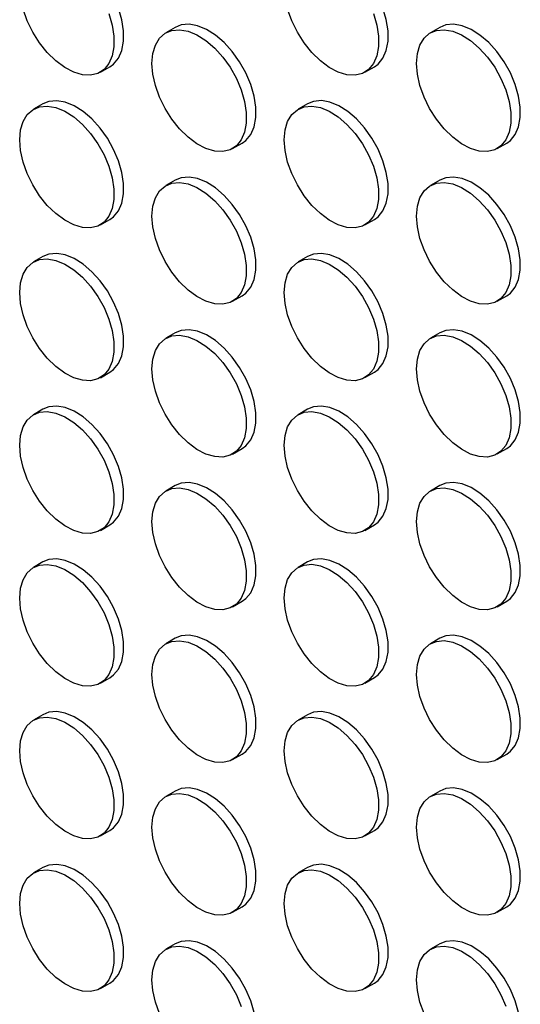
# Model space of a CAD drawing. Header units: millimetres. Extents: x 0 to 2235, y 0 to 1727.
# Tile 15 of 41: x 1739 to 1789, y 1327 to 1425. Entities that reach past the tile are written whole.
import ezdxf

# ---------------------------------------------------------------- set-up
doc = ezdxf.new("R2010")
doc.units = ezdxf.units.MM
doc.header["$LTSCALE"] = 8

msp = doc.modelspace()

# ---------------------------------------------------------------- linework, layer by layer
for p, q in [((1754.578, 1424.234), (1753.635, 1423.69)), ((1780.977, 1424.237), (1780.034, 1423.692)), ((1747.102, 1419.762), (1748.045, 1420.307)), ((1773.501, 1419.765), (1774.444, 1420.309)), ((1741.379, 1416.612), (1740.436, 1416.068)), ((1767.777, 1416.614), (1766.835, 1416.07)), ((1760.301, 1412.143), (1761.244, 1412.687)), ((1786.7, 1412.145), (1787.643, 1412.689)), ((1754.578, 1408.992), (1753.635, 1408.448)), ((1780.977, 1408.995), (1780.034, 1408.45)), ((1747.102, 1404.52), (1748.045, 1405.065)), ((1773.501, 1404.523), (1774.444, 1405.067)), ((1741.379, 1401.37), (1740.436, 1400.826)), ((1767.777, 1401.372), (1766.835, 1400.828)), ((1760.301, 1396.901), (1761.244, 1397.445)), ((1786.7, 1396.903), (1787.643, 1397.447)), ((1754.578, 1393.75), (1753.635, 1393.206)), ((1780.977, 1393.753), (1780.034, 1393.208)), ((1747.102, 1389.278), (1748.045, 1389.823)), ((1773.501, 1389.281), (1774.444, 1389.825)), ((1741.379, 1386.128), (1740.436, 1385.584)), ((1767.777, 1386.13), (1766.835, 1385.586)), ((1760.301, 1381.658), (1761.244, 1382.203)), ((1786.7, 1381.661), (1787.643, 1382.205)), ((1754.578, 1378.508), (1753.635, 1377.964)), ((1780.977, 1378.51), (1780.034, 1377.966)), ((1747.102, 1374.036), (1748.045, 1374.58)), ((1773.501, 1374.039), (1774.444, 1374.583)), ((1741.379, 1370.886), (1740.436, 1370.341)), ((1767.777, 1370.888), (1766.835, 1370.344)), ((1760.301, 1366.416), (1761.244, 1366.961)), ((1786.7, 1366.419), (1787.643, 1366.963)), ((1754.578, 1363.266), (1753.635, 1362.722)), ((1780.977, 1363.268), (1780.034, 1362.724)), ((1747.102, 1358.794), (1748.045, 1359.338)), ((1773.501, 1358.797), (1774.444, 1359.341)), ((1741.379, 1355.644), (1740.436, 1355.099)), ((1767.777, 1355.646), (1766.835, 1355.102)), ((1760.301, 1351.174), (1761.244, 1351.719)), ((1786.7, 1351.177), (1787.643, 1351.721)), ((1754.578, 1348.024), (1753.635, 1347.48)), ((1780.977, 1348.026), (1780.034, 1347.482)), ((1747.102, 1343.552), (1748.045, 1344.096)), ((1773.501, 1343.554), (1774.444, 1344.099)), ((1741.379, 1340.402), (1740.436, 1339.857)), ((1767.777, 1340.404), (1766.835, 1339.86)), ((1760.301, 1335.932), (1761.244, 1336.476)), ((1786.7, 1335.935), (1787.643, 1336.479)), ((1754.578, 1332.782), (1753.635, 1332.237)), ((1780.977, 1332.784), (1780.034, 1332.24)), ((1747.102, 1328.31), (1748.045, 1328.854)), ((1773.501, 1328.312), (1774.444, 1328.857))]:
    msp.add_line(p, q)
at = {"flags": 128}
for points in [[(1748.045, 1420.307), (1748.417, 1420.576), (1748.902, 1421.167), (1749.235, 1421.936), (1749.405, 1422.854), (1749.405, 1423.889), (1749.235, 1425.003), (1748.902, 1426.156), (1748.417, 1427.306), (1747.799, 1428.412), (1747.069, 1429.434), (1746.254, 1430.335), (1745.383, 1431.081), (1744.488, 1431.647), (1743.6, 1432.012), (1742.754, 1432.163), (1741.977, 1432.093), (1741.379, 1431.854)], [(1774.444, 1420.309), (1774.816, 1420.579), (1775.301, 1421.17), (1775.634, 1421.938), (1775.803, 1422.856), (1775.803, 1423.891), (1775.634, 1425.005), (1775.301, 1426.158), (1774.816, 1427.309), (1774.198, 1428.415), (1773.468, 1429.437), (1772.652, 1430.337), (1771.781, 1431.084), (1770.886, 1431.65), (1769.999, 1432.015), (1769.152, 1432.165), (1768.376, 1432.096), (1767.777, 1431.857)], [(1747.959, 1425.612), (1748.292, 1424.459), (1748.462, 1423.345), (1748.462, 1422.31), (1748.292, 1421.391), (1747.959, 1420.623), (1747.475, 1420.032), (1746.856, 1419.64), (1746.126, 1419.461), (1745.311, 1419.502), (1744.44, 1419.761), (1743.545, 1420.228), (1742.658, 1420.888), (1741.811, 1421.715), (1741.035, 1422.68), (1740.357, 1423.749), (1739.803, 1424.882), (1739.393, 1426.039)], [(1774.358, 1425.614), (1774.691, 1424.461), (1774.86, 1423.347), (1774.86, 1422.312), (1774.691, 1421.394), (1774.358, 1420.625), (1773.873, 1420.034), (1773.255, 1419.643), (1772.525, 1419.464), (1771.71, 1419.504), (1770.839, 1419.763), (1769.943, 1420.231), (1769.056, 1420.89), (1768.209, 1421.717), (1767.433, 1422.683), (1766.756, 1423.752), (1766.202, 1424.885), (1765.791, 1426.042)], [(1752.254, 1420.638), (1752.34, 1421.619), (1752.592, 1422.466), (1753.003, 1423.149), (1753.557, 1423.642), (1754.234, 1423.929), (1755.01, 1423.999), (1755.857, 1423.848), (1756.744, 1423.483), (1757.639, 1422.917), (1758.51, 1422.17), (1759.325, 1421.27), (1760.055, 1420.248), (1760.674, 1419.142), (1761.158, 1417.992), (1761.491, 1416.839), (1761.661, 1415.725), (1761.661, 1414.69), (1761.491, 1413.772), (1761.158, 1413.003), (1760.674, 1412.412), (1760.055, 1412.02), (1759.325, 1411.841), (1758.51, 1411.882), (1757.639, 1412.141), (1756.744, 1412.608), (1755.857, 1413.268), (1755.01, 1414.095), (1754.234, 1415.061), (1753.557, 1416.129), (1753.003, 1417.263), (1752.592, 1418.42), (1752.34, 1419.558), (1752.254, 1420.638)], [(1761.244, 1412.687), (1761.617, 1412.956), (1762.101, 1413.547), (1762.434, 1414.316), (1762.604, 1415.234), (1762.604, 1416.269), (1762.434, 1417.383), (1762.101, 1418.536), (1761.617, 1419.686), (1760.998, 1420.792), (1760.268, 1421.814), (1759.453, 1422.715), (1758.582, 1423.462), (1757.687, 1424.028), (1756.8, 1424.392), (1755.953, 1424.543), (1755.177, 1424.473), (1754.578, 1424.234)], [(1778.653, 1420.64), (1778.738, 1421.621), (1778.991, 1422.468), (1779.401, 1423.151), (1779.955, 1423.645), (1780.633, 1423.932), (1781.409, 1424.001), (1782.256, 1423.851), (1783.143, 1423.486), (1784.038, 1422.92), (1784.909, 1422.173), (1785.724, 1421.272), (1786.454, 1420.251), (1787.073, 1419.145), (1787.557, 1417.994), (1787.89, 1416.841), (1788.06, 1415.727), (1788.06, 1414.692), (1787.89, 1413.774), (1787.557, 1413.006), (1787.073, 1412.415), (1786.454, 1412.023), (1785.724, 1411.844), (1784.909, 1411.885), (1784.038, 1412.143), (1783.143, 1412.611), (1782.256, 1413.27), (1781.409, 1414.098), (1780.633, 1415.063), (1779.955, 1416.132), (1779.401, 1417.265), (1778.991, 1418.422), (1778.738, 1419.561), (1778.653, 1420.64)], [(1787.643, 1412.689), (1788.015, 1412.959), (1788.5, 1413.55), (1788.833, 1414.318), (1789.003, 1415.237), (1789.003, 1416.271), (1788.833, 1417.386), (1788.5, 1418.539), (1788.015, 1419.689), (1787.397, 1420.795), (1786.667, 1421.817), (1785.852, 1422.717), (1784.981, 1423.464), (1784.086, 1424.03), (1783.198, 1424.395), (1782.352, 1424.545), (1781.575, 1424.476), (1780.977, 1424.237)], [(1748.045, 1405.065), (1748.417, 1405.334), (1748.902, 1405.925), (1749.235, 1406.694), (1749.405, 1407.612), (1749.405, 1408.647), (1749.235, 1409.761), (1748.902, 1410.914), (1748.417, 1412.064), (1747.799, 1413.17), (1747.069, 1414.192), (1746.254, 1415.092), (1745.383, 1415.839), (1744.488, 1416.405), (1743.6, 1416.77), (1742.754, 1416.92), (1741.977, 1416.851), (1741.379, 1416.612)], [(1774.444, 1405.067), (1774.816, 1405.337), (1775.301, 1405.928), (1775.634, 1406.696), (1775.803, 1407.614), (1775.803, 1408.649), (1775.634, 1409.763), (1775.301, 1410.916), (1774.816, 1412.067), (1774.198, 1413.173), (1773.468, 1414.194), (1772.652, 1415.095), (1771.781, 1415.842), (1770.886, 1416.408), (1769.999, 1416.773), (1769.152, 1416.923), (1768.376, 1416.854), (1767.777, 1416.614)], [(1739.055, 1413.015), (1739.14, 1413.996), (1739.393, 1414.844), (1739.803, 1415.526), (1740.357, 1416.02), (1741.035, 1416.307), (1741.811, 1416.376), (1742.658, 1416.226), (1743.545, 1415.861), (1744.44, 1415.295), (1745.311, 1414.548), (1746.126, 1413.648), (1746.856, 1412.626), (1747.475, 1411.52), (1747.959, 1410.37), (1748.292, 1409.217), (1748.462, 1408.102), (1748.462, 1407.068), (1748.292, 1406.149), (1747.959, 1405.381), (1747.475, 1404.79), (1746.856, 1404.398), (1746.126, 1404.219), (1745.311, 1404.26), (1744.44, 1404.519), (1743.545, 1404.986), (1742.658, 1405.645), (1741.811, 1406.473), (1741.035, 1407.438), (1740.357, 1408.507), (1739.803, 1409.64), (1739.393, 1410.797), (1739.14, 1411.936), (1739.055, 1413.015)], [(1765.454, 1413.018), (1765.539, 1413.999), (1765.791, 1414.846), (1766.202, 1415.529), (1766.756, 1416.023), (1767.433, 1416.309), (1768.209, 1416.379), (1769.056, 1416.228), (1769.943, 1415.863), (1770.839, 1415.297), (1771.71, 1414.551), (1772.525, 1413.65), (1773.255, 1412.628), (1773.873, 1411.522), (1774.358, 1410.372), (1774.691, 1409.219), (1774.86, 1408.105), (1774.86, 1407.07), (1774.691, 1406.152), (1774.358, 1405.383), (1773.873, 1404.792), (1773.255, 1404.4), (1772.525, 1404.222), (1771.71, 1404.262), (1770.839, 1404.521), (1769.943, 1404.989), (1769.056, 1405.648), (1768.209, 1406.475), (1767.433, 1407.441), (1766.756, 1408.51), (1766.202, 1409.643), (1765.791, 1410.8), (1765.539, 1411.938), (1765.454, 1413.018)], [(1761.244, 1397.445), (1761.617, 1397.714), (1762.101, 1398.305), (1762.434, 1399.074), (1762.604, 1399.992), (1762.604, 1401.027), (1762.434, 1402.141), (1762.101, 1403.294), (1761.617, 1404.444), (1760.998, 1405.55), (1760.268, 1406.572), (1759.453, 1407.473), (1758.582, 1408.219), (1757.687, 1408.785), (1756.8, 1409.15), (1755.953, 1409.301), (1755.177, 1409.231), (1754.578, 1408.992)], [(1787.643, 1397.447), (1788.015, 1397.717), (1788.5, 1398.308), (1788.833, 1399.076), (1789.003, 1399.995), (1789.003, 1401.029), (1788.833, 1402.144), (1788.5, 1403.297), (1788.015, 1404.447), (1787.397, 1405.553), (1786.667, 1406.575), (1785.852, 1407.475), (1784.981, 1408.222), (1784.086, 1408.788), (1783.198, 1409.153), (1782.352, 1409.303), (1781.575, 1409.234), (1780.977, 1408.995)], [(1752.254, 1405.396), (1752.34, 1406.377), (1752.592, 1407.224), (1753.003, 1407.907), (1753.557, 1408.4), (1754.234, 1408.687), (1755.01, 1408.756), (1755.857, 1408.606), (1756.744, 1408.241), (1757.639, 1407.675), (1758.51, 1406.928), (1759.325, 1406.028), (1760.055, 1405.006), (1760.674, 1403.9), (1761.158, 1402.75), (1761.491, 1401.597), (1761.661, 1400.483), (1761.661, 1399.448), (1761.491, 1398.529), (1761.158, 1397.761), (1760.674, 1397.17), (1760.055, 1396.778), (1759.325, 1396.599), (1758.51, 1396.64), (1757.639, 1396.899), (1756.744, 1397.366), (1755.857, 1398.026), (1755.01, 1398.853), (1754.234, 1399.819), (1753.557, 1400.887), (1753.003, 1402.021), (1752.592, 1403.177), (1752.34, 1404.316), (1752.254, 1405.396)], [(1778.653, 1405.398), (1778.738, 1406.379), (1778.991, 1407.226), (1779.401, 1407.909), (1779.955, 1408.403), (1780.633, 1408.689), (1781.409, 1408.759), (1782.256, 1408.608), (1783.143, 1408.244), (1784.038, 1407.678), (1784.909, 1406.931), (1785.724, 1406.03), (1786.454, 1405.009), (1787.073, 1403.903), (1787.557, 1402.752), (1787.89, 1401.599), (1788.06, 1400.485), (1788.06, 1399.45), (1787.89, 1398.532), (1787.557, 1397.763), (1787.073, 1397.173), (1786.454, 1396.781), (1785.724, 1396.602), (1784.909, 1396.642), (1784.038, 1396.901), (1783.143, 1397.369), (1782.256, 1398.028), (1781.409, 1398.856), (1780.633, 1399.821), (1779.955, 1400.89), (1779.401, 1402.023), (1778.991, 1403.18), (1778.738, 1404.319), (1778.653, 1405.398)], [(1748.045, 1389.823), (1748.417, 1390.092), (1748.902, 1390.683), (1749.235, 1391.451), (1749.405, 1392.37), (1749.405, 1393.405), (1749.235, 1394.519), (1748.902, 1395.672), (1748.417, 1396.822), (1747.799, 1397.928), (1747.069, 1398.95), (1746.254, 1399.85), (1745.383, 1400.597), (1744.488, 1401.163), (1743.6, 1401.528), (1742.754, 1401.678), (1741.977, 1401.609), (1741.379, 1401.37)], [(1774.444, 1389.825), (1774.816, 1390.095), (1775.301, 1390.685), (1775.634, 1391.454), (1775.803, 1392.372), (1775.803, 1393.407), (1775.634, 1394.521), (1775.301, 1395.674), (1774.816, 1396.825), (1774.198, 1397.931), (1773.468, 1398.952), (1772.652, 1399.853), (1771.781, 1400.6), (1770.886, 1401.166), (1769.999, 1401.53), (1769.152, 1401.681), (1768.376, 1401.611), (1767.777, 1401.372)], [(1739.055, 1397.773), (1739.14, 1398.754), (1739.393, 1399.602), (1739.803, 1400.284), (1740.357, 1400.778), (1741.035, 1401.065), (1741.811, 1401.134), (1742.658, 1400.984), (1743.545, 1400.619), (1744.44, 1400.053), (1745.311, 1399.306), (1746.126, 1398.406), (1746.856, 1397.384), (1747.475, 1396.278), (1747.959, 1395.128), (1748.292, 1393.974), (1748.462, 1392.86), (1748.462, 1391.825), (1748.292, 1390.907), (1747.959, 1390.139), (1747.475, 1389.548), (1746.856, 1389.156), (1746.126, 1388.977), (1745.311, 1389.018), (1744.44, 1389.276), (1743.545, 1389.744), (1742.658, 1390.403), (1741.811, 1391.231), (1741.035, 1392.196), (1740.357, 1393.265), (1739.803, 1394.398), (1739.393, 1395.555), (1739.14, 1396.694), (1739.055, 1397.773)], [(1765.454, 1397.776), (1765.539, 1398.757), (1765.791, 1399.604), (1766.202, 1400.287), (1766.756, 1400.78), (1767.433, 1401.067), (1768.209, 1401.137), (1769.056, 1400.986), (1769.943, 1400.621), (1770.839, 1400.055), (1771.71, 1399.309), (1772.525, 1398.408), (1773.255, 1397.386), (1773.873, 1396.28), (1774.358, 1395.13), (1774.691, 1393.977), (1774.86, 1392.863), (1774.86, 1391.828), (1774.691, 1390.91), (1774.358, 1390.141), (1773.873, 1389.55), (1773.255, 1389.158), (1772.525, 1388.979), (1771.71, 1389.02), (1770.839, 1389.279), (1769.943, 1389.746), (1769.056, 1390.406), (1768.209, 1391.233), (1767.433, 1392.199), (1766.756, 1393.267), (1766.202, 1394.401), (1765.791, 1395.558), (1765.539, 1396.696), (1765.454, 1397.776)], [(1752.254, 1390.154), (1752.34, 1391.135), (1752.592, 1391.982), (1753.003, 1392.665), (1753.557, 1393.158), (1754.234, 1393.445), (1755.01, 1393.514), (1755.857, 1393.364), (1756.744, 1392.999), (1757.639, 1392.433), (1758.51, 1391.686), (1759.325, 1390.786), (1760.055, 1389.764), (1760.674, 1388.658), (1761.158, 1387.508), (1761.491, 1386.355), (1761.661, 1385.241), (1761.661, 1384.206), (1761.491, 1383.287), (1761.158, 1382.519), (1760.674, 1381.928), (1760.055, 1381.536), (1759.325, 1381.357), (1758.51, 1381.398), (1757.639, 1381.657), (1756.744, 1382.124), (1755.857, 1382.784), (1755.01, 1383.611), (1754.234, 1384.576), (1753.557, 1385.645), (1753.003, 1386.778), (1752.592, 1387.935), (1752.34, 1389.074), (1752.254, 1390.154)], [(1761.244, 1382.203), (1761.617, 1382.472), (1762.101, 1383.063), (1762.434, 1383.832), (1762.604, 1384.75), (1762.604, 1385.785), (1762.434, 1386.899), (1762.101, 1388.052), (1761.617, 1389.202), (1760.998, 1390.308), (1760.268, 1391.33), (1759.453, 1392.231), (1758.582, 1392.977), (1757.687, 1393.543), (1756.8, 1393.908), (1755.953, 1394.059), (1755.177, 1393.989), (1754.578, 1393.75)], [(1778.653, 1390.156), (1778.738, 1391.137), (1778.991, 1391.984), (1779.401, 1392.667), (1779.955, 1393.161), (1780.633, 1393.447), (1781.409, 1393.517), (1782.256, 1393.366), (1783.143, 1393.002), (1784.038, 1392.436), (1784.909, 1391.689), (1785.724, 1390.788), (1786.454, 1389.767), (1787.073, 1388.66), (1787.557, 1387.51), (1787.89, 1386.357), (1788.06, 1385.243), (1788.06, 1384.208), (1787.89, 1383.29), (1787.557, 1382.521), (1787.073, 1381.93), (1786.454, 1381.539), (1785.724, 1381.36), (1784.909, 1381.4), (1784.038, 1381.659), (1783.143, 1382.127), (1782.256, 1382.786), (1781.409, 1383.613), (1780.633, 1384.579), (1779.955, 1385.648), (1779.401, 1386.781), (1778.991, 1387.938), (1778.738, 1389.077), (1778.653, 1390.156)], [(1787.643, 1382.205), (1788.015, 1382.475), (1788.5, 1383.066), (1788.833, 1383.834), (1789.003, 1384.752), (1789.003, 1385.787), (1788.833, 1386.901), (1788.5, 1388.054), (1788.015, 1389.205), (1787.397, 1390.311), (1786.667, 1391.333), (1785.852, 1392.233), (1784.981, 1392.98), (1784.086, 1393.546), (1783.198, 1393.911), (1782.352, 1394.061), (1781.575, 1393.992), (1780.977, 1393.753)], [(1748.045, 1374.58), (1748.417, 1374.85), (1748.902, 1375.441), (1749.235, 1376.209), (1749.405, 1377.128), (1749.405, 1378.163), (1749.235, 1379.277), (1748.902, 1380.43), (1748.417, 1381.58), (1747.799, 1382.686), (1747.069, 1383.708), (1746.254, 1384.608), (1745.383, 1385.355), (1744.488, 1385.921), (1743.6, 1386.286), (1742.754, 1386.436), (1741.977, 1386.367), (1741.379, 1386.128)], [(1774.444, 1374.583), (1774.816, 1374.852), (1775.301, 1375.443), (1775.634, 1376.212), (1775.803, 1377.13), (1775.803, 1378.165), (1775.634, 1379.279), (1775.301, 1380.432), (1774.816, 1381.582), (1774.198, 1382.688), (1773.468, 1383.71), (1772.652, 1384.611), (1771.781, 1385.358), (1770.886, 1385.924), (1769.999, 1386.288), (1769.152, 1386.439), (1768.376, 1386.369), (1767.777, 1386.13)], [(1739.055, 1382.531), (1739.14, 1383.512), (1739.393, 1384.359), (1739.803, 1385.042), (1740.357, 1385.536), (1741.035, 1385.823), (1741.811, 1385.892), (1742.658, 1385.742), (1743.545, 1385.377), (1744.44, 1384.811), (1745.311, 1384.064), (1746.126, 1383.163), (1746.856, 1382.142), (1747.475, 1381.036), (1747.959, 1379.885), (1748.292, 1378.732), (1748.462, 1377.618), (1748.462, 1376.583), (1748.292, 1375.665), (1747.959, 1374.897), (1747.475, 1374.306), (1746.856, 1373.914), (1746.126, 1373.735), (1745.311, 1373.776), (1744.44, 1374.034), (1743.545, 1374.502), (1742.658, 1375.161), (1741.811, 1375.989), (1741.035, 1376.954), (1740.357, 1378.023), (1739.803, 1379.156), (1739.393, 1380.313), (1739.14, 1381.452), (1739.055, 1382.531)], [(1765.454, 1382.534), (1765.539, 1383.515), (1765.791, 1384.362), (1766.202, 1385.045), (1766.756, 1385.538), (1767.433, 1385.825), (1768.209, 1385.895), (1769.056, 1385.744), (1769.943, 1385.379), (1770.839, 1384.813), (1771.71, 1384.066), (1772.525, 1383.166), (1773.255, 1382.144), (1773.873, 1381.038), (1774.358, 1379.888), (1774.691, 1378.735), (1774.86, 1377.621), (1774.86, 1376.586), (1774.691, 1375.668), (1774.358, 1374.899), (1773.873, 1374.308), (1773.255, 1373.916), (1772.525, 1373.737), (1771.71, 1373.778), (1770.839, 1374.037), (1769.943, 1374.504), (1769.056, 1375.164), (1768.209, 1375.991), (1767.433, 1376.957), (1766.756, 1378.025), (1766.202, 1379.159), (1765.791, 1380.316), (1765.539, 1381.454), (1765.454, 1382.534)], [(1761.244, 1366.961), (1761.617, 1367.23), (1762.101, 1367.821), (1762.434, 1368.59), (1762.604, 1369.508), (1762.604, 1370.543), (1762.434, 1371.657), (1762.101, 1372.81), (1761.617, 1373.96), (1760.998, 1375.066), (1760.268, 1376.088), (1759.453, 1376.988), (1758.582, 1377.735), (1757.687, 1378.301), (1756.8, 1378.666), (1755.953, 1378.816), (1755.177, 1378.747), (1754.578, 1378.508)], [(1787.643, 1366.963), (1788.015, 1367.233), (1788.5, 1367.824), (1788.833, 1368.592), (1789.003, 1369.51), (1789.003, 1370.545), (1788.833, 1371.659), (1788.5, 1372.812), (1788.015, 1373.963), (1787.397, 1375.069), (1786.667, 1376.09), (1785.852, 1376.991), (1784.981, 1377.738), (1784.086, 1378.304), (1783.198, 1378.669), (1782.352, 1378.819), (1781.575, 1378.75), (1780.977, 1378.51)], [(1752.254, 1374.911), (1752.34, 1375.892), (1752.592, 1376.74), (1753.003, 1377.422), (1753.557, 1377.916), (1754.234, 1378.203), (1755.01, 1378.272), (1755.857, 1378.122), (1756.744, 1377.757), (1757.639, 1377.191), (1758.51, 1376.444), (1759.325, 1375.544), (1760.055, 1374.522), (1760.674, 1373.416), (1761.158, 1372.266), (1761.491, 1371.113), (1761.661, 1369.998), (1761.661, 1368.964), (1761.491, 1368.045), (1761.158, 1367.277), (1760.674, 1366.686), (1760.055, 1366.294), (1759.325, 1366.115), (1758.51, 1366.156), (1757.639, 1366.415), (1756.744, 1366.882), (1755.857, 1367.541), (1755.01, 1368.369), (1754.234, 1369.334), (1753.557, 1370.403), (1753.003, 1371.536), (1752.592, 1372.693), (1752.34, 1373.832), (1752.254, 1374.911)], [(1778.653, 1374.914), (1778.738, 1375.895), (1778.991, 1376.742), (1779.401, 1377.425), (1779.955, 1377.919), (1780.633, 1378.205), (1781.409, 1378.275), (1782.256, 1378.124), (1783.143, 1377.759), (1784.038, 1377.193), (1784.909, 1376.447), (1785.724, 1375.546), (1786.454, 1374.524), (1787.073, 1373.418), (1787.557, 1372.268), (1787.89, 1371.115), (1788.06, 1370.001), (1788.06, 1368.966), (1787.89, 1368.048), (1787.557, 1367.279), (1787.073, 1366.688), (1786.454, 1366.296), (1785.724, 1366.118), (1784.909, 1366.158), (1784.038, 1366.417), (1783.143, 1366.885), (1782.256, 1367.544), (1781.409, 1368.371), (1780.633, 1369.337), (1779.955, 1370.406), (1779.401, 1371.539), (1778.991, 1372.696), (1778.738, 1373.834), (1778.653, 1374.914)], [(1748.045, 1359.338), (1748.417, 1359.608), (1748.902, 1360.199), (1749.235, 1360.967), (1749.405, 1361.886), (1749.405, 1362.92), (1749.235, 1364.035), (1748.902, 1365.188), (1748.417, 1366.338), (1747.799, 1367.444), (1747.069, 1368.466), (1746.254, 1369.366), (1745.383, 1370.113), (1744.488, 1370.679), (1743.6, 1371.044), (1742.754, 1371.194), (1741.977, 1371.125), (1741.379, 1370.886)], [(1774.444, 1359.341), (1774.816, 1359.61), (1775.301, 1360.201), (1775.634, 1360.97), (1775.803, 1361.888), (1775.803, 1362.923), (1775.634, 1364.037), (1775.301, 1365.19), (1774.816, 1366.34), (1774.198, 1367.446), (1773.468, 1368.468), (1772.652, 1369.369), (1771.781, 1370.115), (1770.886, 1370.681), (1769.999, 1371.046), (1769.152, 1371.197), (1768.376, 1371.127), (1767.777, 1370.888)], [(1739.055, 1367.289), (1739.14, 1368.27), (1739.393, 1369.117), (1739.803, 1369.8), (1740.357, 1370.294), (1741.035, 1370.581), (1741.811, 1370.65), (1742.658, 1370.5), (1743.545, 1370.135), (1744.44, 1369.569), (1745.311, 1368.822), (1746.126, 1367.921), (1746.856, 1366.9), (1747.475, 1365.794), (1747.959, 1364.643), (1748.292, 1363.49), (1748.462, 1362.376), (1748.462, 1361.341), (1748.292, 1360.423), (1747.959, 1359.655), (1747.475, 1359.064), (1746.856, 1358.672), (1746.126, 1358.493), (1745.311, 1358.533), (1744.44, 1358.792), (1743.545, 1359.26), (1742.658, 1359.919), (1741.811, 1360.747), (1741.035, 1361.712), (1740.357, 1362.781), (1739.803, 1363.914), (1739.393, 1365.071), (1739.14, 1366.21), (1739.055, 1367.289)], [(1765.454, 1367.292), (1765.539, 1368.273), (1765.791, 1369.12), (1766.202, 1369.803), (1766.756, 1370.296), (1767.433, 1370.583), (1768.209, 1370.652), (1769.056, 1370.502), (1769.943, 1370.137), (1770.839, 1369.571), (1771.71, 1368.824), (1772.525, 1367.924), (1773.255, 1366.902), (1773.873, 1365.796), (1774.358, 1364.646), (1774.691, 1363.493), (1774.86, 1362.379), (1774.86, 1361.344), (1774.691, 1360.425), (1774.358, 1359.657), (1773.873, 1359.066), (1773.255, 1358.674), (1772.525, 1358.495), (1771.71, 1358.536), (1770.839, 1358.795), (1769.943, 1359.262), (1769.056, 1359.922), (1768.209, 1360.749), (1767.433, 1361.715), (1766.756, 1362.783), (1766.202, 1363.917), (1765.791, 1365.073), (1765.539, 1366.212), (1765.454, 1367.292)], [(1752.254, 1359.669), (1752.34, 1360.65), (1752.592, 1361.498), (1753.003, 1362.18), (1753.557, 1362.674), (1754.234, 1362.961), (1755.01, 1363.03), (1755.857, 1362.88), (1756.744, 1362.515), (1757.639, 1361.949), (1758.51, 1361.202), (1759.325, 1360.302), (1760.055, 1359.28), (1760.674, 1358.174), (1761.158, 1357.024), (1761.491, 1355.87), (1761.661, 1354.756), (1761.661, 1353.721), (1761.491, 1352.803), (1761.158, 1352.035), (1760.674, 1351.444), (1760.055, 1351.052), (1759.325, 1350.873), (1758.51, 1350.914), (1757.639, 1351.172), (1756.744, 1351.64), (1755.857, 1352.299), (1755.01, 1353.127), (1754.234, 1354.092), (1753.557, 1355.161), (1753.003, 1356.294), (1752.592, 1357.451), (1752.34, 1358.59), (1752.254, 1359.669)], [(1761.244, 1351.719), (1761.617, 1351.988), (1762.101, 1352.579), (1762.434, 1353.347), (1762.604, 1354.266), (1762.604, 1355.301), (1762.434, 1356.415), (1762.101, 1357.568), (1761.617, 1358.718), (1760.998, 1359.824), (1760.268, 1360.846), (1759.453, 1361.746), (1758.582, 1362.493), (1757.687, 1363.059), (1756.8, 1363.424), (1755.953, 1363.574), (1755.177, 1363.505), (1754.578, 1363.266)], [(1778.653, 1359.672), (1778.738, 1360.653), (1778.991, 1361.5), (1779.401, 1362.183), (1779.955, 1362.676), (1780.633, 1362.963), (1781.409, 1363.033), (1782.256, 1362.882), (1783.143, 1362.517), (1784.038, 1361.951), (1784.909, 1361.205), (1785.724, 1360.304), (1786.454, 1359.282), (1787.073, 1358.176), (1787.557, 1357.026), (1787.89, 1355.873), (1788.06, 1354.759), (1788.06, 1353.724), (1787.89, 1352.806), (1787.557, 1352.037), (1787.073, 1351.446), (1786.454, 1351.054), (1785.724, 1350.875), (1784.909, 1350.916), (1784.038, 1351.175), (1783.143, 1351.642), (1782.256, 1352.302), (1781.409, 1353.129), (1780.633, 1354.095), (1779.955, 1355.163), (1779.401, 1356.297), (1778.991, 1357.454), (1778.738, 1358.592), (1778.653, 1359.672)], [(1787.643, 1351.721), (1788.015, 1351.991), (1788.5, 1352.581), (1788.833, 1353.35), (1789.003, 1354.268), (1789.003, 1355.303), (1788.833, 1356.417), (1788.5, 1357.57), (1788.015, 1358.721), (1787.397, 1359.827), (1786.667, 1360.848), (1785.852, 1361.749), (1784.981, 1362.496), (1784.086, 1363.062), (1783.198, 1363.426), (1782.352, 1363.577), (1781.575, 1363.507), (1780.977, 1363.268)], [(1739.055, 1352.047), (1739.14, 1353.028), (1739.393, 1353.875), (1739.803, 1354.558), (1740.357, 1355.052), (1741.035, 1355.338), (1741.811, 1355.408), (1742.658, 1355.257), (1743.545, 1354.893), (1744.44, 1354.327), (1745.311, 1353.58), (1746.126, 1352.679), (1746.856, 1351.658), (1747.475, 1350.552), (1747.959, 1349.401), (1748.292, 1348.248), (1748.462, 1347.134), (1748.462, 1346.099), (1748.292, 1345.181), (1747.959, 1344.412), (1747.475, 1343.822), (1746.856, 1343.43), (1746.126, 1343.251), (1745.311, 1343.291), (1744.44, 1343.55), (1743.545, 1344.018), (1742.658, 1344.677), (1741.811, 1345.504), (1741.035, 1346.47), (1740.357, 1347.539), (1739.803, 1348.672), (1739.393, 1349.829), (1739.14, 1350.968), (1739.055, 1352.047)], [(1748.045, 1344.096), (1748.417, 1344.366), (1748.902, 1344.957), (1749.235, 1345.725), (1749.405, 1346.643), (1749.405, 1347.678), (1749.235, 1348.792), (1748.902, 1349.946), (1748.417, 1351.096), (1747.799, 1352.202), (1747.069, 1353.224), (1746.254, 1354.124), (1745.383, 1354.871), (1744.488, 1355.437), (1743.6, 1355.802), (1742.754, 1355.952), (1741.977, 1355.883), (1741.379, 1355.644)], [(1765.454, 1352.05), (1765.539, 1353.031), (1765.791, 1353.878), (1766.202, 1354.561), (1766.756, 1355.054), (1767.433, 1355.341), (1768.209, 1355.41), (1769.056, 1355.26), (1769.943, 1354.895), (1770.839, 1354.329), (1771.71, 1353.582), (1772.525, 1352.682), (1773.255, 1351.66), (1773.873, 1350.554), (1774.358, 1349.404), (1774.691, 1348.251), (1774.86, 1347.137), (1774.86, 1346.102), (1774.691, 1345.183), (1774.358, 1344.415), (1773.873, 1343.824), (1773.255, 1343.432), (1772.525, 1343.253), (1771.71, 1343.294), (1770.839, 1343.553), (1769.943, 1344.02), (1769.056, 1344.68), (1768.209, 1345.507), (1767.433, 1346.472), (1766.756, 1347.541), (1766.202, 1348.674), (1765.791, 1349.831), (1765.539, 1350.97), (1765.454, 1352.05)], [(1774.444, 1344.099), (1774.816, 1344.368), (1775.301, 1344.959), (1775.634, 1345.728), (1775.803, 1346.646), (1775.803, 1347.681), (1775.634, 1348.795), (1775.301, 1349.948), (1774.816, 1351.098), (1774.198, 1352.204), (1773.468, 1353.226), (1772.652, 1354.127), (1771.781, 1354.873), (1770.886, 1355.439), (1769.999, 1355.804), (1769.152, 1355.955), (1768.376, 1355.885), (1767.777, 1355.646)], [(1761.244, 1336.476), (1761.617, 1336.746), (1762.101, 1337.337), (1762.434, 1338.105), (1762.604, 1339.024), (1762.604, 1340.059), (1762.434, 1341.173), (1762.101, 1342.326), (1761.617, 1343.476), (1760.998, 1344.582), (1760.268, 1345.604), (1759.453, 1346.504), (1758.582, 1347.251), (1757.687, 1347.817), (1756.8, 1348.182), (1755.953, 1348.332), (1755.177, 1348.263), (1754.578, 1348.024)], [(1787.643, 1336.479), (1788.015, 1336.748), (1788.5, 1337.339), (1788.833, 1338.108), (1789.003, 1339.026), (1789.003, 1340.061), (1788.833, 1341.175), (1788.5, 1342.328), (1788.015, 1343.478), (1787.397, 1344.584), (1786.667, 1345.606), (1785.852, 1346.507), (1784.981, 1347.254), (1784.086, 1347.82), (1783.198, 1348.184), (1782.352, 1348.335), (1781.575, 1348.265), (1780.977, 1348.026)], [(1752.254, 1344.427), (1752.34, 1345.408), (1752.592, 1346.255), (1753.003, 1346.938), (1753.557, 1347.432), (1754.234, 1347.719), (1755.01, 1347.788), (1755.857, 1347.638), (1756.744, 1347.273), (1757.639, 1346.707), (1758.51, 1345.96), (1759.325, 1345.059), (1760.055, 1344.038), (1760.674, 1342.932), (1761.158, 1341.781), (1761.491, 1340.628), (1761.661, 1339.514), (1761.661, 1338.479), (1761.491, 1337.561), (1761.158, 1336.793), (1760.674, 1336.202), (1760.055, 1335.81), (1759.325, 1335.631), (1758.51, 1335.672), (1757.639, 1335.93), (1756.744, 1336.398), (1755.857, 1337.057), (1755.01, 1337.885), (1754.234, 1338.85), (1753.557, 1339.919), (1753.003, 1341.052), (1752.592, 1342.209), (1752.34, 1343.348), (1752.254, 1344.427)], [(1778.653, 1344.43), (1778.738, 1345.411), (1778.991, 1346.258), (1779.401, 1346.941), (1779.955, 1347.434), (1780.633, 1347.721), (1781.409, 1347.791), (1782.256, 1347.64), (1783.143, 1347.275), (1784.038, 1346.709), (1784.909, 1345.962), (1785.724, 1345.062), (1786.454, 1344.04), (1787.073, 1342.934), (1787.557, 1341.784), (1787.89, 1340.631), (1788.06, 1339.517), (1788.06, 1338.482), (1787.89, 1337.564), (1787.557, 1336.795), (1787.073, 1336.204), (1786.454, 1335.812), (1785.724, 1335.633), (1784.909, 1335.674), (1784.038, 1335.933), (1783.143, 1336.4), (1782.256, 1337.06), (1781.409, 1337.887), (1780.633, 1338.853), (1779.955, 1339.921), (1779.401, 1341.055), (1778.991, 1342.212), (1778.738, 1343.35), (1778.653, 1344.43)], [(1748.045, 1328.854), (1748.417, 1329.124), (1748.902, 1329.715), (1749.235, 1330.483), (1749.405, 1331.401), (1749.405, 1332.436), (1749.235, 1333.55), (1748.902, 1334.703), (1748.417, 1335.854), (1747.799, 1336.96), (1747.069, 1337.981), (1746.254, 1338.882), (1745.383, 1339.629), (1744.488, 1340.195), (1743.6, 1340.56), (1742.754, 1340.71), (1741.977, 1340.641), (1741.379, 1340.402)], [(1774.444, 1328.857), (1774.816, 1329.126), (1775.301, 1329.717), (1775.634, 1330.486), (1775.803, 1331.404), (1775.803, 1332.439), (1775.634, 1333.553), (1775.301, 1334.706), (1774.816, 1335.856), (1774.198, 1336.962), (1773.468, 1337.984), (1772.652, 1338.884), (1771.781, 1339.631), (1770.886, 1340.197), (1769.999, 1340.562), (1769.152, 1340.712), (1768.376, 1340.643), (1767.777, 1340.404)], [(1739.055, 1336.805), (1739.14, 1337.786), (1739.393, 1338.633), (1739.803, 1339.316), (1740.357, 1339.81), (1741.035, 1340.096), (1741.811, 1340.166), (1742.658, 1340.015), (1743.545, 1339.65), (1744.44, 1339.084), (1745.311, 1338.338), (1746.126, 1337.437), (1746.856, 1336.415), (1747.475, 1335.309), (1747.959, 1334.159), (1748.292, 1333.006), (1748.462, 1331.892), (1748.462, 1330.857), (1748.292, 1329.939), (1747.959, 1329.17), (1747.475, 1328.579), (1746.856, 1328.187), (1746.126, 1328.009), (1745.311, 1328.049), (1744.44, 1328.308), (1743.545, 1328.776), (1742.658, 1329.435), (1741.811, 1330.262), (1741.035, 1331.228), (1740.357, 1332.297), (1739.803, 1333.43), (1739.393, 1334.587), (1739.14, 1335.726), (1739.055, 1336.805)], [(1765.454, 1336.807), (1765.539, 1337.788), (1765.791, 1338.636), (1766.202, 1339.318), (1766.756, 1339.812), (1767.433, 1340.099), (1768.209, 1340.168), (1769.056, 1340.018), (1769.943, 1339.653), (1770.839, 1339.087), (1771.71, 1338.34), (1772.525, 1337.44), (1773.255, 1336.418), (1773.873, 1335.312), (1774.358, 1334.162), (1774.691, 1333.009), (1774.86, 1331.894), (1774.86, 1330.86), (1774.691, 1329.941), (1774.358, 1329.173), (1773.873, 1328.582), (1773.255, 1328.19), (1772.525, 1328.011), (1771.71, 1328.052), (1770.839, 1328.311), (1769.943, 1328.778), (1769.056, 1329.437), (1768.209, 1330.265), (1767.433, 1331.23), (1766.756, 1332.299), (1766.202, 1333.432), (1765.791, 1334.589), (1765.539, 1335.728), (1765.454, 1336.807)], [(1752.254, 1329.185), (1752.34, 1330.166), (1752.592, 1331.013), (1753.003, 1331.696), (1753.557, 1332.19), (1754.234, 1332.477), (1755.01, 1332.546), (1755.857, 1332.396), (1756.744, 1332.031), (1757.639, 1331.465), (1758.51, 1330.718), (1759.325, 1329.817), (1760.055, 1328.796), (1760.674, 1327.69), (1761.158, 1326.539)], [(1761.244, 1321.234), (1761.617, 1321.504), (1762.101, 1322.095), (1762.434, 1322.863), (1762.604, 1323.782), (1762.604, 1324.816), (1762.434, 1325.931), (1762.101, 1327.084), (1761.617, 1328.234), (1760.998, 1329.34), (1760.268, 1330.362), (1759.453, 1331.262), (1758.582, 1332.009), (1757.687, 1332.575), (1756.8, 1332.94), (1755.953, 1333.09), (1755.177, 1333.021), (1754.578, 1332.782)], [(1778.653, 1329.188), (1778.738, 1330.169), (1778.991, 1331.016), (1779.401, 1331.699), (1779.955, 1332.192), (1780.633, 1332.479), (1781.409, 1332.548), (1782.256, 1332.398), (1783.143, 1332.033), (1784.038, 1331.467), (1784.909, 1330.72), (1785.724, 1329.82), (1786.454, 1328.798), (1787.073, 1327.692), (1787.557, 1326.542)], [(1787.643, 1321.237), (1788.015, 1321.506), (1788.5, 1322.097), (1788.833, 1322.866), (1789.003, 1323.784), (1789.003, 1324.819), (1788.833, 1325.933), (1788.5, 1327.086), (1788.015, 1328.236), (1787.397, 1329.342), (1786.667, 1330.364), (1785.852, 1331.265), (1784.981, 1332.011), (1784.086, 1332.577), (1783.198, 1332.942), (1782.352, 1333.093), (1781.575, 1333.023), (1780.977, 1332.784)], [(1753.003, 1325.81), (1752.592, 1326.967), (1752.34, 1328.106), (1752.254, 1329.185)], [(1779.401, 1325.813), (1778.991, 1326.969), (1778.738, 1328.108), (1778.653, 1329.188)]]:
    msp.add_lwpolyline(points, dxfattribs=at)

doc.saveas('drawing.dxf')
